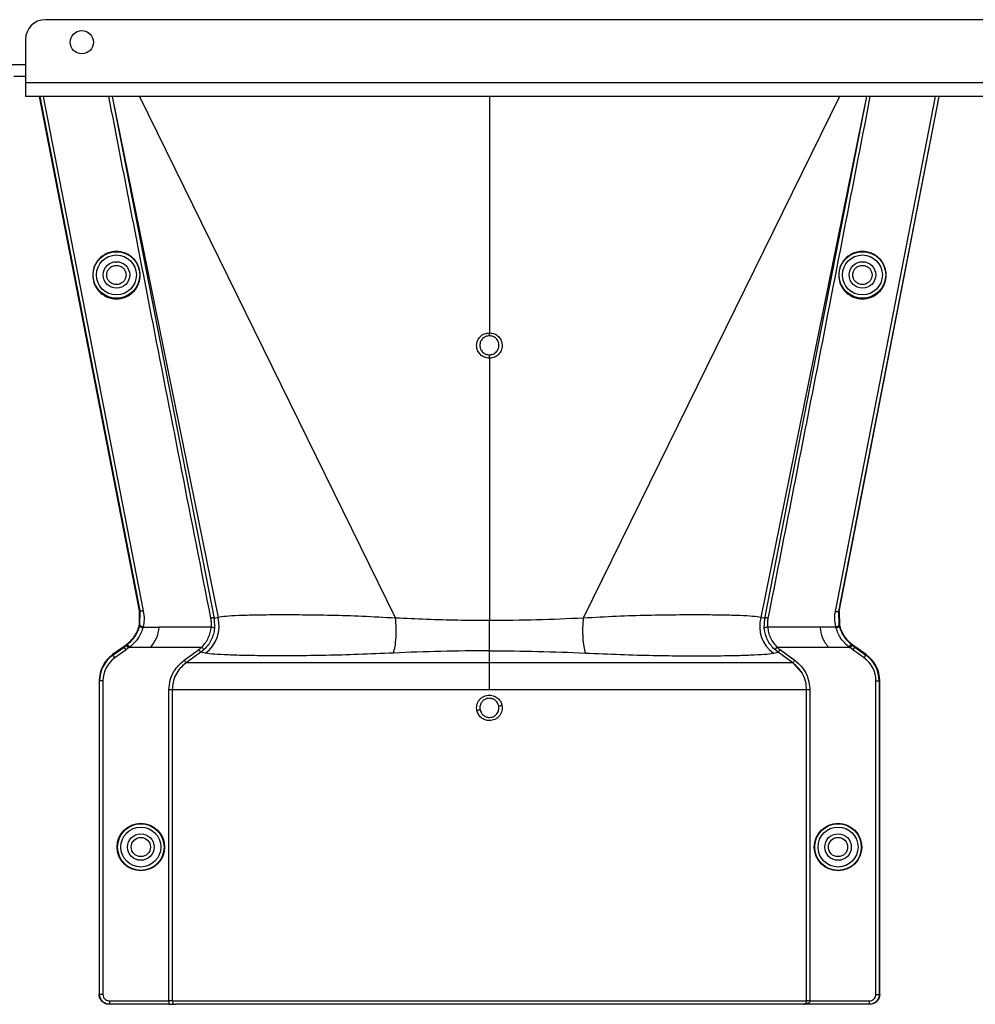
# Model space of a CAD drawing. Header units: inches. Extents: x -3977 to 448, y -4288 to 2176.
# Tile 122 of 206: x -3793 to -3649, y -861 to -712. Entities that reach past the tile are written whole.
import ezdxf

# ---------------------------------------------------------------- set-up
doc = ezdxf.new("R2010")
doc.units = ezdxf.units.IN
doc.header["$MEASUREMENT"] = 0

msp = doc.modelspace()

# ---------------------------------------------------------------- linework, layer by layer
at = {"color": 7, "linetype": 'Continuous', "lineweight": 25}
for p, q in [((-3220.34, -712.422), (-3789.34, -712.422)), ((-3792.34, -715.422), (-3792.34, -721.922)), ((-3794.09, -720.922), (-3792.34, -720.922)), ((-3217.34, -721.922), (-3792.34, -721.922)), ((-3792.34, -721.922), (-3792.34, -724.022)), ((-3217.34, -724.022), (-3792.34, -724.022))]:
    msp.add_line(p, q, dxfattribs=at)
at = {"color": 8, "linetype": 'Continuous', "lineweight": 25}
msp.add_line((-3822.34, -719.172), (-3792.34, -719.172), dxfattribs=at)
at = {"color": 1, "linetype": 'Continuous', "lineweight": 25}
for p, q in [((-3775.123, -801.574), (-3790.215, -724.022)), ((-3775.042, -801.574), (-3790.134, -724.022)), ((-3789.655, -724.022), (-3774.563, -801.574)), ((-3779.278, -724.022), (-3763.88, -802.727)), ((-3779.252, -724.022), (-3763.293, -802.582)), ((-3775.158, -724.022), (-3736.506, -802.68)), ((-3722.34, -724.022), (-3722.34, -759.654)), ((-3669.522, -724.022), (-3708.175, -802.68)), ((-3665.429, -724.022), (-3681.388, -802.582)), ((-3680.8, -802.727), (-3665.403, -724.022)), ((-3670.14, -801.692), (-3655.025, -724.022)), ((-3654.547, -724.022), (-3669.656, -801.664)), ((-3669.575, -801.664), (-3654.466, -724.022)), ((-3722.34, -763.482), (-3722.34, -803.051)), ((-3775.154, -803.704), (-3775.123, -801.574)), ((-3775.123, -801.574), (-3775.042, -801.574)), ((-3775.077, -803.722), (-3775.041, -801.576)), ((-3775.041, -801.576), (-3775.042, -801.574)), ((-3669.657, -801.664), (-3669.656, -801.664)), ((-3669.656, -801.664), (-3669.604, -803.721)), ((-3669.656, -801.664), (-3669.575, -801.664)), ((-3669.575, -801.664), (-3669.527, -803.704)), ((-3763.293, -802.582), (-3763.881, -802.727)), ((-3763.881, -802.727), (-3763.813, -804.245)), ((-3722.34, -807.608), (-3722.34, -803.051)), ((-3680.8, -802.727), (-3681.388, -802.582)), ((-3680.868, -804.245), (-3680.8, -802.727)), ((-3775.116, -803.879), (-3775.192, -803.86)), ((-3775.077, -803.721), (-3775.154, -803.704)), ((-3774.602, -804.04), (-3772.214, -804.04)), ((-3764.31, -804.04), (-3772.214, -804.04)), ((-3672.466, -804.04), (-3680.371, -804.04)), ((-3670.079, -804.04), (-3672.466, -804.04)), ((-3669.604, -803.721), (-3669.527, -803.704)), ((-3669.565, -803.879), (-3669.489, -803.86)), ((-3669.527, -803.704), (-3669.522, -803.724)), ((-3777.612, -807.046), (-3779.195, -808.185)), ((-3779.149, -808.249), (-3777.465, -807.037)), ((-3777.173, -807.443), (-3778.857, -808.655)), ((-3777.465, -807.037), (-3777.511, -806.973)), ((-3777.173, -807.443), (-3777.465, -807.037)), ((-3777.105, -806.778), (-3777.151, -806.715)), ((-3777.105, -806.778), (-3776.938, -806.653)), ((-3776.813, -807.184), (-3777.105, -806.778)), ((-3776.63, -807.046), (-3776.938, -806.653)), ((-3776.63, -807.046), (-3773.459, -807.046)), ((-3773.459, -807.046), (-3765.724, -807.046)), ((-3765.381, -807.409), (-3765.897, -807.835)), ((-3765.185, -807.984), (-3765.897, -807.835)), ((-3765.381, -807.409), (-3765.724, -807.046)), ((-3722.34, -809.426), (-3722.34, -807.608)), ((-3679.496, -807.984), (-3678.783, -807.835)), ((-3678.957, -807.046), (-3679.3, -807.409)), ((-3678.783, -807.835), (-3679.3, -807.409)), ((-3678.957, -807.046), (-3671.221, -807.046)), ((-3671.221, -807.046), (-3668.051, -807.046)), ((-3668.051, -807.046), (-3667.743, -806.653)), ((-3667.867, -807.184), (-3667.575, -806.778)), ((-3667.743, -806.653), (-3667.575, -806.778)), ((-3667.529, -806.715), (-3667.575, -806.778)), ((-3667.508, -807.443), (-3667.216, -807.037)), ((-3665.823, -808.655), (-3667.508, -807.443)), ((-3667.216, -807.037), (-3667.17, -806.973)), ((-3667.216, -807.037), (-3665.532, -808.249)), ((-3665.486, -808.185), (-3667.068, -807.046)), ((-3779.195, -808.185), (-3779.149, -808.249)), ((-3778.857, -808.655), (-3779.149, -808.249)), ((-3665.823, -808.655), (-3665.532, -808.249)), ((-3665.486, -808.185), (-3665.532, -808.249)), ((-3675.269, -810.855), (-3676.511, -809.484)), ((-3781.229, -812.154), (-3781.229, -859.423)), ((-3781.151, -812.154), (-3781.229, -812.154)), ((-3781.151, -859.423), (-3781.151, -812.154)), ((-3780.651, -812.154), (-3781.151, -812.154)), ((-3780.651, -812.154), (-3780.651, -859.423)), ((-3664.03, -859.423), (-3664.03, -812.154)), ((-3664.03, -812.154), (-3663.53, -812.154)), ((-3663.53, -812.154), (-3663.53, -859.423)), ((-3663.451, -812.154), (-3663.53, -812.154)), ((-3663.451, -859.423), (-3663.451, -812.154)), ((-3770.698, -860.423), (-3770.698, -813.485)), ((-3770.199, -813.485), (-3770.199, -860.423)), ((-3674.482, -860.423), (-3674.482, -813.485)), ((-3673.983, -813.485), (-3673.983, -860.423)), ((-3781.229, -859.423), (-3781.151, -859.423)), ((-3780.651, -859.423), (-3781.151, -859.423)), ((-3664.03, -859.423), (-3663.53, -859.423)), ((-3663.53, -859.423), (-3663.451, -859.423)), ((-3779.651, -860.923), (-3779.729, -860.923)), ((-3779.651, -860.423), (-3770.698, -860.423)), ((-3779.651, -860.423), (-3779.651, -860.923)), ((-3770.698, -860.923), (-3779.651, -860.923)), ((-3770.199, -860.423), (-3770.698, -860.423)), ((-3770.698, -860.423), (-3770.698, -860.923)), ((-3770.698, -860.923), (-3769.7, -860.923)), ((-3770.199, -860.423), (-3674.482, -860.423)), ((-3674.932, -860.923), (-3769.7, -860.923)), ((-3665.03, -860.923), (-3674.932, -860.923)), ((-3673.983, -860.423), (-3674.482, -860.423)), ((-3673.983, -860.423), (-3665.03, -860.423)), ((-3665.03, -860.423), (-3665.03, -860.923)), ((-3664.952, -860.923), (-3665.03, -860.923))]:
    msp.add_line(p, q, dxfattribs=at)
at = {"color": 1, "linetype": 'Continuous', "lineweight": 25, "flags": 128}
for points in [[(-3722.34, -760.095), (-3722.34, -760.076), (-3722.34, -760.044), (-3722.34, -760), (-3722.34, -759.946), (-3722.34, -759.882), (-3722.34, -759.811), (-3722.34, -759.734), (-3722.34, -759.654)], [(-3722.34, -763.482), (-3722.34, -763.401), (-3722.34, -763.32), (-3722.34, -763.242), (-3722.34, -763.169), (-3722.34, -763.104), (-3722.34, -763.047), (-3722.34, -763.001), (-3722.34, -762.967)], [(-3775.154, -803.704), (-3775.156, -803.715), (-3775.159, -803.724)], [(-3774.602, -804.04), (-3774.7, -804.015), (-3774.795, -803.985), (-3774.881, -803.95), (-3774.956, -803.913), (-3775.016, -803.874), (-3775.059, -803.835), (-3775.084, -803.799), (-3775.088, -803.766)], [(-3670.079, -804.04), (-3669.98, -804.015), (-3669.886, -803.985), (-3669.8, -803.95), (-3669.725, -803.913), (-3669.664, -803.874), (-3669.621, -803.835), (-3669.597, -803.799), (-3669.593, -803.766)], [(-3777.465, -807.037), (-3777.263, -806.892), (-3777.105, -806.778)], [(-3776.813, -807.184), (-3777.015, -807.329), (-3777.173, -807.443)], [(-3768.405, -809.02), (-3767.164, -808.129), (-3766.189, -807.429)], [(-3765.897, -807.835), (-3767.139, -808.726), (-3768.114, -809.426)], [(-3676.567, -809.426), (-3677.808, -808.535), (-3678.783, -807.835)], [(-3678.492, -807.429), (-3677.251, -808.32), (-3676.276, -809.02)], [(-3667.508, -807.443), (-3667.709, -807.298), (-3667.867, -807.184)], [(-3667.575, -806.778), (-3667.374, -806.923), (-3667.216, -807.037)]]:
    msp.add_lwpolyline(points, dxfattribs=at)
at = {"color": 7, "linetype": 'Continuous', "lineweight": 25}
msp.add_circle((-3783.84, -715.822), 1.75, dxfattribs=at)
at = {"color": 1, "linetype": 'Continuous', "lineweight": 25}
for centre, radius in [((-3778.62, -750.922), 3.513), ((-3778.62, -750.922), 3.013), ((-3666.061, -750.922), 3.513), ((-3666.061, -750.922), 3.013), ((-3778.62, -750.922), 2), ((-3666.061, -750.922), 2), ((-3774.939, -837.204), 3.579), ((-3774.939, -837.204), 3.513), ((-3774.939, -837.204), 3.013), ((-3669.741, -837.204), 3.579), ((-3669.741, -837.204), 3.513), ((-3669.741, -837.204), 3.013), ((-3774.939, -837.204), 2), ((-3774.939, -837.204), 1.45), ((-3669.741, -837.204), 2), ((-3669.741, -837.204), 1.45)]:
    msp.add_circle(centre, radius, dxfattribs=at)
at = {"color": 7, "linetype": 'Continuous', "lineweight": 25}
msp.add_arc((-3789.34, -715.422), 3, 90, 180, dxfattribs=at)
at = {"color": 1, "linetype": 'Continuous', "lineweight": 25}
for centre, radius, start, end in [((-3768.176, -803.904), 5.059, 306.24958, 15.1422), ((-3676.505, -803.904), 5.059, 164.8578, 233.75042), ((-3764.263, -804.633), 0.594, 40.78426, 94.57874), ((-3680.418, -804.633), 0.594, 85.42126, 139.21574), ((-3776.339, -812.154), 4.89, 125.73216, 180), ((-3776.339, -812.154), 4.811, 125.73216, 180), ((-3776.339, -812.154), 4.311, 125.73216, 180), ((-3668.341, -812.154), 4.311, 0, 54.26784), ((-3668.341, -812.154), 4.811, 0, 54.26784), ((-3668.341, -812.154), 4.89, 0, 54.26784), ((-3718.653, -842.187), 26.17, 101.21609, 102.30574), ((-3726.028, -790.241), 26.168, 281.21699, 282.30669), ((-3769.699, -860.423), 0.5, 179.94503, 269.94492)]:
    msp.add_arc(centre, radius, start, end, dxfattribs=at)
for points, knots in [([(-3764.368, -802.676), (-3767.284, -787.855), (-3772.442, -761.642), (-3777.541, -735.419), (-3779.757, -724.022)], [0, 0, 0, 0, 0.5653972, 1, 1, 1, 1]), ([(-3664.924, -724.022), (-3667.757, -738.596), (-3672.854, -764.819), (-3678.018, -791.031), (-3680.313, -802.676)], [0, 0, 0, 0, 0.5557593, 1, 1, 1, 1]), ([(-3778.62, -747.375), (-3778.836, -747.387), (-3779.308, -747.412), (-3780.05, -747.641), (-3780.831, -748.085), (-3781.551, -748.809), (-3782.072, -749.797), (-3782.263, -750.953), (-3782.072, -752.109), (-3781.551, -753.098), (-3780.831, -753.822), (-3780.05, -754.266), (-3779.308, -754.495), (-3778.836, -754.52), (-3778.62, -754.531)], [0, 0, 0, 0, 0.0563088, 0.1228337, 0.2009914, 0.2913219, 0.3924061, 0.5, 0.6075939, 0.7086781, 0.7990086, 0.8771663, 0.9436912, 1, 1, 1, 1]), ([(-3778.62, -754.531), (-3778.404, -754.52), (-3777.932, -754.495), (-3777.189, -754.266), (-3776.409, -753.822), (-3775.689, -753.098), (-3775.168, -752.109), (-3774.977, -750.953), (-3775.168, -749.797), (-3775.689, -748.809), (-3776.409, -748.085), (-3777.189, -747.641), (-3777.932, -747.412), (-3778.404, -747.387), (-3778.62, -747.375)], [0, 0, 0, 0, 0.05630876, 0.12283374, 0.20099136, 0.29132195, 0.39240607, 0.5, 0.60759393, 0.70867805, 0.79900864, 0.87716626, 0.94369124, 1, 1, 1, 1]), ([(-3666.061, -747.375), (-3666.277, -747.387), (-3666.749, -747.412), (-3667.491, -747.641), (-3668.272, -748.085), (-3668.991, -748.809), (-3669.512, -749.797), (-3669.704, -750.953), (-3669.512, -752.109), (-3668.991, -753.098), (-3668.272, -753.822), (-3667.491, -754.266), (-3666.749, -754.495), (-3666.277, -754.52), (-3666.061, -754.531)], [0, 0, 0, 0, 0.0563088, 0.1228337, 0.2009914, 0.2913219, 0.3924061, 0.5, 0.6075939, 0.7086781, 0.7990086, 0.8771663, 0.9436912, 1, 1, 1, 1]), ([(-3666.061, -754.531), (-3665.844, -754.52), (-3665.372, -754.495), (-3664.63, -754.266), (-3663.85, -753.822), (-3663.13, -753.098), (-3662.609, -752.109), (-3662.418, -750.953), (-3662.609, -749.797), (-3663.13, -748.809), (-3663.85, -748.085), (-3664.63, -747.641), (-3665.372, -747.412), (-3665.844, -747.387), (-3666.061, -747.375)], [0, 0, 0, 0, 0.0563088, 0.1228337, 0.2009914, 0.2913219, 0.3924061, 0.5, 0.6075939, 0.7086781, 0.7990086, 0.8771663, 0.9436912, 1, 1, 1, 1]), ([(-3778.62, -752.372), (-3778.708, -752.367), (-3778.899, -752.357), (-3779.2, -752.265), (-3779.516, -752.084), (-3779.808, -751.791), (-3780.019, -751.391), (-3780.096, -750.922), (-3780.019, -750.454), (-3779.808, -750.053), (-3779.516, -749.76), (-3779.2, -749.58), (-3778.899, -749.487), (-3778.708, -749.477), (-3778.62, -749.472)], [0, 0, 0, 0, 0.0563099, 0.1228359, 0.2009943, 0.2913249, 0.3924079, 0.5, 0.6075921, 0.7086751, 0.7990057, 0.8771641, 0.9436901, 1, 1, 1, 1]), ([(-3778.62, -749.472), (-3778.532, -749.477), (-3778.341, -749.487), (-3778.04, -749.58), (-3777.724, -749.76), (-3777.432, -750.053), (-3777.221, -750.454), (-3777.144, -750.922), (-3777.221, -751.391), (-3777.432, -751.791), (-3777.724, -752.084), (-3778.04, -752.265), (-3778.341, -752.357), (-3778.532, -752.367), (-3778.62, -752.372)], [0, 0, 0, 0, 0.0563099, 0.1228359, 0.2009943, 0.2913249, 0.3924079, 0.5, 0.6075921, 0.7086751, 0.7990057, 0.8771641, 0.9436901, 1, 1, 1, 1]), ([(-3666.061, -752.372), (-3666.148, -752.367), (-3666.34, -752.357), (-3666.64, -752.265), (-3666.957, -752.084), (-3667.248, -751.791), (-3667.46, -751.391), (-3667.537, -750.922), (-3667.46, -750.454), (-3667.248, -750.053), (-3666.957, -749.76), (-3666.64, -749.58), (-3666.34, -749.487), (-3666.148, -749.477), (-3666.061, -749.472)], [0, 0, 0, 0, 0.0563099, 0.1228359, 0.2009943, 0.2913249, 0.3924079, 0.5, 0.6075921, 0.7086751, 0.7990057, 0.8771641, 0.9436901, 1, 1, 1, 1]), ([(-3666.061, -749.472), (-3665.973, -749.477), (-3665.782, -749.487), (-3665.481, -749.58), (-3665.165, -749.76), (-3664.873, -750.053), (-3664.662, -750.454), (-3664.584, -750.922), (-3664.662, -751.391), (-3664.873, -751.791), (-3665.165, -752.084), (-3665.481, -752.265), (-3665.782, -752.357), (-3665.973, -752.367), (-3666.061, -752.372)], [0, 0, 0, 0, 0.0563099, 0.1228359, 0.2009943, 0.2913249, 0.3924079, 0.5, 0.6075921, 0.7086751, 0.7990057, 0.8771641, 0.9436901, 1, 1, 1, 1]), ([(-3722.34, -763.482), (-3722.592, -763.454), (-3723.096, -763.396), (-3723.737, -762.953), (-3724.165, -762.321), (-3724.315, -761.569), (-3724.165, -760.816), (-3723.738, -760.183), (-3723.097, -759.74), (-3722.593, -759.682), (-3722.34, -759.654)], [0, 0, 0, 0, 0.1250597, 0.2500089, 0.3749009, 0.4997891, 0.624727, 0.749769, 0.8748397, 1, 1, 1, 1]), ([(-3722.34, -760.095), (-3722.529, -760.117), (-3722.907, -760.16), (-3723.388, -760.493), (-3723.708, -760.967), (-3723.82, -761.532), (-3723.707, -762.095), (-3723.387, -762.57), (-3722.907, -762.902), (-3722.529, -762.945), (-3722.34, -762.967)], [0, 0, 0, 0, 0.1251587, 0.2502289, 0.3752708, 0.5002105, 0.6251013, 0.7499948, 0.8749429, 1, 1, 1, 1]), ([(-3722.34, -759.654), (-3722.088, -759.682), (-3721.585, -759.74), (-3720.944, -760.182), (-3720.516, -760.815), (-3720.366, -761.566), (-3720.515, -762.319), (-3720.943, -762.952), (-3721.584, -763.396), (-3722.088, -763.454), (-3722.34, -763.482)], [0, 0, 0, 0, 0.1250591, 0.2500084, 0.3749013, 0.4997903, 0.624728, 0.7497694, 0.8748397, 1, 1, 1, 1]), ([(-3722.34, -762.967), (-3722.151, -762.945), (-3721.773, -762.902), (-3721.293, -762.569), (-3720.973, -762.094), (-3720.86, -761.53), (-3720.973, -760.966), (-3721.294, -760.492), (-3721.774, -760.16), (-3722.151, -760.117), (-3722.34, -760.095)], [0, 0, 0, 0, 0.1251583, 0.2502283, 0.3752704, 0.5002105, 0.6251014, 0.7499947, 0.8749427, 1, 1, 1, 1]), ([(-3775.042, -801.574), (-3775.034, -801.574), (-3775.019, -801.574), (-3774.929, -801.574), (-3774.834, -801.574), (-3774.751, -801.574), (-3774.659, -801.574), (-3774.596, -801.574), (-3774.563, -801.574)], [0, 0, 0, 0, 0.24954493, 0.49864381, 0.62227945, 0.7466343, 0.87233795, 1, 1, 1, 1]), ([(-3774.563, -801.574), (-3774.499, -802.027), (-3774.383, -802.836), (-3774.527, -803.639), (-3774.59, -803.992)], [0, 0, 0, 0, 0.5600915, 1, 1, 1, 1]), ([(-3670.091, -803.992), (-3670.163, -803.564), (-3670.292, -802.798), (-3670.187, -802.03), (-3670.14, -801.692)], [0, 0, 0, 0, 0.5594452, 1, 1, 1, 1]), ([(-3669.657, -801.664), (-3669.668, -801.677), (-3669.693, -801.705), (-3669.806, -801.725), (-3669.963, -801.724), (-3670.083, -801.702), (-3670.14, -801.692)], [0, 0, 0, 0, 0.2322093, 0.4947556, 0.7564608, 1, 1, 1, 1]), ([(-3763.881, -802.727), (-3763.893, -802.711), (-3763.92, -802.679), (-3764.036, -802.653), (-3764.192, -802.65), (-3764.311, -802.667), (-3764.368, -802.676)], [0, 0, 0, 0, 0.24162997, 0.49999774, 0.75836675, 1, 1, 1, 1]), ([(-3764.31, -804.04), (-3764.293, -803.785), (-3764.261, -803.327), (-3764.335, -802.875), (-3764.368, -802.676)], [0, 0, 0, 0, 0.5596825, 1, 1, 1, 1]), ([(-3736.506, -802.68), (-3738.197, -802.585), (-3741.576, -802.397), (-3746.298, -802.265), (-3750.61, -802.2), (-3754.418, -802.192), (-3757.646, -802.225), (-3760.235, -802.297), (-3762.206, -802.406), (-3762.93, -802.524), (-3763.293, -802.582)], [0, 0, 0, 0, 0.1240038, 0.2476941, 0.3726334, 0.4971972, 0.6230222, 0.7482004, 0.8737911, 1, 1, 1, 1]), ([(-3736.821, -807.945), (-3736.733, -807.629), (-3736.551, -806.982), (-3736.411, -805.634), (-3736.381, -804.145), (-3736.465, -803.161), (-3736.506, -802.68)], [0, 0, 0, 0, 0.2443628, 0.4999999, 0.755637, 1, 1, 1, 1]), ([(-3722.34, -803.051), (-3723.928, -803.042), (-3727.106, -803.023), (-3731.85, -802.885), (-3734.951, -802.748), (-3736.506, -802.68)], [0, 0, 0, 0, 0.33237146, 0.66540461, 1, 1, 1, 1]), ([(-3708.175, -802.68), (-3710.511, -802.784), (-3715.171, -802.99), (-3719.955, -803.031), (-3722.34, -803.051)], [0, 0, 0, 0, 0.5012682, 1, 1, 1, 1]), ([(-3708.175, -802.68), (-3708.216, -803.161), (-3708.3, -804.145), (-3708.27, -805.634), (-3708.13, -806.982), (-3707.948, -807.629), (-3707.859, -807.945)], [0, 0, 0, 0, 0.244363, 0.5000001, 0.7556372, 1, 1, 1, 1]), ([(-3681.388, -802.582), (-3681.751, -802.524), (-3682.475, -802.406), (-3684.446, -802.297), (-3687.034, -802.225), (-3690.263, -802.192), (-3694.071, -802.2), (-3698.383, -802.265), (-3703.105, -802.397), (-3706.484, -802.585), (-3708.175, -802.68)], [0, 0, 0, 0, 0.1262089, 0.2517996, 0.3769778, 0.5028028, 0.6273666, 0.7523059, 0.8759962, 1, 1, 1, 1]), ([(-3680.313, -802.676), (-3680.37, -802.667), (-3680.489, -802.65), (-3680.645, -802.653), (-3680.761, -802.679), (-3680.787, -802.711), (-3680.8, -802.727)], [0, 0, 0, 0, 0.2416333, 0.5000023, 0.75837, 1, 1, 1, 1]), ([(-3680.313, -802.676), (-3680.352, -802.929), (-3680.422, -803.383), (-3680.386, -803.839), (-3680.371, -804.04)], [0, 0, 0, 0, 0.55968395, 1, 1, 1, 1]), ([(-3777.151, -806.715), (-3776.915, -806.525), (-3776.255, -805.994), (-3775.564, -804.998), (-3775.299, -804.19), (-3775.198, -803.882)], [0, 0, 0, 0, 0.2563458, 0.7166755, 1, 1, 1, 1]), ([(-3776.938, -806.653), (-3776.516, -806.258), (-3775.671, -805.467), (-3775.301, -804.409), (-3775.116, -803.879)], [0, 0, 0, 0, 0.49884982, 1, 1, 1, 1]), ([(-3774.63, -804.151), (-3774.721, -804.425), (-3774.902, -804.975), (-3775.494, -806.028), (-3776.175, -806.638), (-3776.63, -807.046)], [0, 0, 0, 0, 0.2482305, 0.4976106, 1, 1, 1, 1]), ([(-3775.192, -803.86), (-3775.193, -803.864), (-3775.195, -803.872), (-3775.197, -803.879), (-3775.198, -803.882)], [0, 0, 0, 0, 0.5600046, 1, 1, 1, 1]), ([(-3775.192, -803.86), (-3775.186, -803.835), (-3775.175, -803.789), (-3775.163, -803.744), (-3775.159, -803.724)], [0, 0, 0, 0, 0.5599989, 1, 1, 1, 1]), ([(-3775.116, -803.879), (-3775.111, -803.858), (-3775.101, -803.82), (-3775.092, -803.782), (-3775.088, -803.766)], [0, 0, 0, 0, 0.5599999, 1, 1, 1, 1]), ([(-3774.63, -804.151), (-3774.693, -804.134), (-3774.79, -804.108), (-3774.906, -804.061), (-3774.986, -804.022), (-3775.048, -803.981), (-3775.107, -803.931), (-3775.112, -803.9), (-3775.116, -803.879)], [0, 0, 0, 0, 0.2384943, 0.3676023, 0.4997015, 0.6318447, 0.7610791, 1, 1, 1, 1]), ([(-3775.088, -803.766), (-3775.086, -803.758), (-3775.082, -803.743), (-3775.079, -803.728), (-3775.077, -803.721)], [0, 0, 0, 0, 0.5600001, 1, 1, 1, 1]), ([(-3774.59, -803.992), (-3774.653, -803.976), (-3774.75, -803.952), (-3774.867, -803.906), (-3774.946, -803.867), (-3775.009, -803.827), (-3775.068, -803.775), (-3775.074, -803.743), (-3775.077, -803.722)], [0, 0, 0, 0, 0.2385157, 0.3676197, 0.4997095, 0.6318421, 0.7610692, 1, 1, 1, 1]), ([(-3774.602, -804.04), (-3774.607, -804.061), (-3774.617, -804.098), (-3774.626, -804.134), (-3774.63, -804.151)], [0, 0, 0, 0, 0.55999972, 1, 1, 1, 1]), ([(-3774.59, -803.992), (-3774.592, -804.001), (-3774.596, -804.017), (-3774.6, -804.033), (-3774.602, -804.04)], [0, 0, 0, 0, 0.56, 1, 1, 1, 1]), ([(-3772.214, -804.04), (-3772.293, -804.584), (-3772.451, -805.671), (-3773.124, -806.588), (-3773.459, -807.046)], [0, 0, 0, 0, 0.5005188, 1, 1, 1, 1]), ([(-3765.724, -807.046), (-3765.534, -806.834), (-3765.154, -806.41), (-3764.734, -805.664), (-3764.434, -804.864), (-3764.352, -804.316), (-3764.31, -804.04)], [0, 0, 0, 0, 0.2484063, 0.4963861, 0.7465528, 1, 1, 1, 1]), ([(-3763.813, -804.245), (-3763.859, -804.535), (-3763.951, -805.115), (-3764.284, -805.958), (-3764.749, -806.746), (-3765.17, -807.188), (-3765.381, -807.409)], [0, 0, 0, 0, 0.2493782, 0.4989473, 0.7486214, 1, 1, 1, 1]), ([(-3679.3, -807.409), (-3679.511, -807.188), (-3679.932, -806.747), (-3680.396, -805.958), (-3680.73, -805.115), (-3680.822, -804.535), (-3680.868, -804.245)], [0, 0, 0, 0, 0.2511042, 0.5011367, 0.750364, 1, 1, 1, 1]), ([(-3680.371, -804.04), (-3680.329, -804.316), (-3680.247, -804.864), (-3679.946, -805.664), (-3679.528, -806.411), (-3679.147, -806.834), (-3678.957, -807.046)], [0, 0, 0, 0, 0.253707, 0.5035297, 0.751872, 1, 1, 1, 1]), ([(-3672.466, -804.04), (-3672.387, -804.584), (-3672.23, -805.671), (-3671.557, -806.588), (-3671.221, -807.046)], [0, 0, 0, 0, 0.50051883, 1, 1, 1, 1]), ([(-3670.091, -803.992), (-3670.047, -803.982), (-3669.96, -803.961), (-3669.841, -803.919), (-3669.745, -803.874), (-3669.66, -803.821), (-3669.606, -803.768), (-3669.604, -803.735), (-3669.603, -803.722)], [0, 0, 0, 0, 0.1658539, 0.3297583, 0.4844222, 0.6242747, 0.8482139, 1, 1, 1, 1]), ([(-3670.079, -804.04), (-3670.081, -804.031), (-3670.085, -804.015), (-3670.089, -803.999), (-3670.091, -803.992)], [0, 0, 0, 0, 0.56, 1, 1, 1, 1]), ([(-3670.05, -804.151), (-3670.056, -804.13), (-3670.063, -804.1), (-3670.072, -804.067), (-3670.076, -804.052), (-3670.077, -804.046), (-3670.078, -804.042), (-3670.079, -804.041), (-3670.079, -804.04)], [0, 0, 0, 0, 0.5599996, 0.8063998, 0.9148159, 0.962519, 0.9835084, 1, 1, 1, 1]), ([(-3670.05, -804.151), (-3669.987, -804.134), (-3669.89, -804.109), (-3669.774, -804.062), (-3669.694, -804.023), (-3669.632, -803.983), (-3669.574, -803.932), (-3669.568, -803.9), (-3669.565, -803.879)], [0, 0, 0, 0, 0.2386895, 0.3678599, 0.4999849, 0.6321122, 0.7612892, 1, 1, 1, 1]), ([(-3668.051, -807.046), (-3668.51, -806.641), (-3669.429, -805.829), (-3669.843, -804.711), (-3670.05, -804.151)], [0, 0, 0, 0, 0.4994719, 1, 1, 1, 1]), ([(-3669.604, -803.721), (-3669.601, -803.73), (-3669.598, -803.745), (-3669.594, -803.759), (-3669.593, -803.766)], [0, 0, 0, 0, 0.56, 1, 1, 1, 1]), ([(-3669.593, -803.766), (-3669.587, -803.787), (-3669.578, -803.825), (-3669.569, -803.863), (-3669.565, -803.879)], [0, 0, 0, 0, 0.5599997, 1, 1, 1, 1]), ([(-3669.565, -803.879), (-3669.38, -804.409), (-3669.01, -805.467), (-3668.165, -806.258), (-3667.743, -806.653)], [0, 0, 0, 0, 0.5012988, 1, 1, 1, 1]), ([(-3669.522, -803.724), (-3669.516, -803.749), (-3669.505, -803.795), (-3669.494, -803.84), (-3669.489, -803.86)], [0, 0, 0, 0, 0.5599961, 1, 1, 1, 1]), ([(-3669.489, -803.86), (-3669.488, -803.864), (-3669.486, -803.872), (-3669.484, -803.879), (-3669.483, -803.882)], [0, 0, 0, 0, 0.56, 1, 1, 1, 1]), ([(-3669.483, -803.882), (-3669.394, -804.159), (-3669.145, -804.928), (-3668.48, -805.94), (-3667.797, -806.496), (-3667.529, -806.715)], [0, 0, 0, 0, 0.2548715, 0.7080318, 1, 1, 1, 1]), ([(-3777.612, -807.046), (-3777.593, -807.033), (-3777.559, -807.008), (-3777.526, -806.984), (-3777.511, -806.973)], [0, 0, 0, 0, 0.56, 1, 1, 1, 1]), ([(-3777.511, -806.973), (-3777.444, -806.925), (-3777.324, -806.839), (-3777.204, -806.753), (-3777.151, -806.715)], [0, 0, 0, 0, 0.5599992, 1, 1, 1, 1]), ([(-3776.63, -807.046), (-3776.664, -807.072), (-3776.724, -807.119), (-3776.786, -807.164), (-3776.813, -807.184)], [0, 0, 0, 0, 0.5599999, 1, 1, 1, 1]), ([(-3766.189, -807.429), (-3766.098, -807.362), (-3765.937, -807.242), (-3765.789, -807.106), (-3765.724, -807.046)], [0, 0, 0, 0, 0.5599336, 1, 1, 1, 1]), ([(-3765.897, -807.835), (-3765.903, -807.828), (-3765.914, -807.812), (-3765.982, -807.717), (-3766.078, -807.583), (-3766.153, -807.479), (-3766.189, -807.429)], [0, 0, 0, 0, 0.2406166, 0.5, 0.7593834, 1, 1, 1, 1]), ([(-3722.34, -807.608), (-3724.788, -807.622), (-3729.685, -807.651), (-3734.442, -807.847), (-3736.821, -807.945)], [0, 0, 0, 0, 0.4998757, 1, 1, 1, 1]), ([(-3722.34, -807.608), (-3719.892, -807.622), (-3714.995, -807.651), (-3710.238, -807.847), (-3707.859, -807.945)], [0, 0, 0, 0, 0.4998757, 1, 1, 1, 1]), ([(-3678.957, -807.046), (-3678.873, -807.122), (-3678.725, -807.257), (-3678.563, -807.377), (-3678.492, -807.429)], [0, 0, 0, 0, 0.5599336, 1, 1, 1, 1]), ([(-3678.492, -807.429), (-3678.528, -807.479), (-3678.602, -807.583), (-3678.699, -807.717), (-3678.767, -807.812), (-3678.778, -807.828), (-3678.783, -807.835)], [0, 0, 0, 0, 0.2406166, 0.5, 0.7593834, 1, 1, 1, 1]), ([(-3667.867, -807.184), (-3667.902, -807.159), (-3667.964, -807.114), (-3668.024, -807.067), (-3668.051, -807.046)], [0, 0, 0, 0, 0.5600001, 1, 1, 1, 1]), ([(-3667.17, -806.973), (-3667.237, -806.925), (-3667.357, -806.839), (-3667.477, -806.753), (-3667.529, -806.715)], [0, 0, 0, 0, 0.5599992, 1, 1, 1, 1]), ([(-3667.17, -806.973), (-3667.151, -806.987), (-3667.117, -807.011), (-3667.083, -807.035), (-3667.068, -807.046)], [0, 0, 0, 0, 0.56, 1, 1, 1, 1]), ([(-3770.698, -813.485), (-3770.659, -812.999), (-3770.581, -812.028), (-3769.897, -810.392), (-3768.971, -809.54), (-3768.405, -809.02)], [0, 0, 0, 0, 0.2811316, 0.561264, 1, 1, 1, 1]), ([(-3768.114, -809.426), (-3768.119, -809.419), (-3768.13, -809.404), (-3768.198, -809.309), (-3768.295, -809.174), (-3768.369, -809.07), (-3768.405, -809.02)], [0, 0, 0, 0, 0.2405923, 0.4999996, 0.7594071, 1, 1, 1, 1]), ([(-3736.821, -807.945), (-3738.604, -808.023), (-3742.164, -808.178), (-3747.114, -808.309), (-3751.639, -808.372), (-3755.644, -808.372), (-3759.06, -808.324), (-3761.825, -808.24), (-3763.963, -808.129), (-3764.777, -808.032), (-3765.185, -807.984)], [0, 0, 0, 0, 0.1249315, 0.2494845, 0.3748502, 0.499357, 0.6247516, 0.7493071, 0.874271, 1, 1, 1, 1]), ([(-3707.859, -807.945), (-3706.077, -808.023), (-3702.517, -808.178), (-3697.566, -808.309), (-3693.042, -808.372), (-3689.036, -808.372), (-3685.621, -808.324), (-3682.856, -808.24), (-3680.718, -808.129), (-3679.904, -808.032), (-3679.496, -807.984)], [0, 0, 0, 0, 0.1249315, 0.2494845, 0.3748502, 0.499357, 0.6247516, 0.7493071, 0.874271, 1, 1, 1, 1]), ([(-3676.276, -809.02), (-3676.311, -809.07), (-3676.386, -809.174), (-3676.483, -809.309), (-3676.551, -809.404), (-3676.562, -809.419), (-3676.567, -809.426)], [0, 0, 0, 0, 0.2405929, 0.5000004, 0.7594076, 1, 1, 1, 1]), ([(-3676.276, -809.02), (-3675.903, -809.335), (-3675.16, -809.964), (-3674.228, -811.473), (-3674.076, -812.722), (-3673.983, -813.485)], [0, 0, 0, 0, 0.2811139, 0.5612738, 1, 1, 1, 1]), ([(-3768.114, -809.426), (-3768.438, -809.696), (-3769.049, -810.205), (-3769.704, -811.227), (-3770.123, -812.322), (-3770.174, -813.109), (-3770.199, -813.485)], [0, 0, 0, 0, 0.2658061, 0.501977, 0.7618756, 1, 1, 1, 1]), ([(-3722.34, -809.426), (-3724.253, -809.426), (-3728.089, -809.426), (-3733.753, -809.426), (-3739.244, -809.426), (-3744.467, -809.426), (-3749.339, -809.426), (-3753.79, -809.426), (-3757.743, -809.426), (-3761.139, -809.426), (-3763.928, -809.426), (-3766.047, -809.426), (-3767.534, -809.426), (-3767.921, -809.426), (-3768.114, -809.426)], [0, 0, 0, 0, 0.083079, 0.16663, 0.249964, 0.3331637, 0.4168571, 0.4999387, 0.5833997, 0.666912, 0.7499366, 0.8335295, 0.916905, 1, 1, 1, 1]), ([(-3722.34, -813.485), (-3722.34, -813.05), (-3722.34, -812.166), (-3722.34, -810.677), (-3722.34, -809.898), (-3722.34, -809.426)], [0, 0, 0, 0, 0.2771716, 0.5621798, 1, 1, 1, 1]), ([(-3676.567, -809.426), (-3676.76, -809.426), (-3677.147, -809.426), (-3678.634, -809.426), (-3680.753, -809.426), (-3683.542, -809.426), (-3686.938, -809.426), (-3690.891, -809.426), (-3695.341, -809.426), (-3700.213, -809.426), (-3705.437, -809.426), (-3710.928, -809.426), (-3716.592, -809.426), (-3720.428, -809.426), (-3722.34, -809.426)], [0, 0, 0, 0, 0.083095, 0.1664705, 0.2500634, 0.333088, 0.4166003, 0.5000613, 0.5831429, 0.6668363, 0.750036, 0.83337, 0.916921, 1, 1, 1, 1]), ([(-3674.482, -813.485), (-3674.509, -813.091), (-3674.563, -812.301), (-3674.996, -811.187), (-3675.65, -810.184), (-3676.261, -809.679), (-3676.567, -809.426)], [0, 0, 0, 0, 0.2494565, 0.4996465, 0.7495447, 1, 1, 1, 1]), ([(-3724.231, -816.619), (-3724.252, -816.477), (-3724.295, -816.192), (-3724.235, -815.761), (-3724.09, -815.354), (-3723.854, -814.992), (-3723.547, -814.688), (-3723.179, -814.463), (-3722.77, -814.316), (-3722.484, -814.298), (-3722.34, -814.289)], [0, 0, 0, 0, 0.1252765, 0.2506033, 0.3754711, 0.5004033, 0.6251346, 0.7500235, 0.874976, 1, 1, 1, 1]), ([(-3722.34, -814.77), (-3722.47, -814.78), (-3722.714, -814.799), (-3723.111, -814.969), (-3723.437, -815.244), (-3723.643, -815.582), (-3723.747, -815.882), (-3723.791, -816.19), (-3723.759, -816.407), (-3723.743, -816.518)], [0, 0, 0, 0, 0.15137069, 0.28486563, 0.49926109, 0.63977106, 0.7442765, 0.86974886, 1, 1, 1, 1]), ([(-3722.34, -814.289), (-3722.096, -814.316), (-3721.606, -814.37), (-3721.024, -814.759), (-3720.622, -815.254), (-3720.508, -815.623), (-3720.45, -815.807)], [0, 0, 0, 0, 0.2795737, 0.5590905, 0.7794833, 1, 1, 1, 1]), ([(-3720.937, -815.909), (-3720.975, -815.785), (-3721.039, -815.575), (-3721.218, -815.3), (-3721.46, -815.052), (-3721.838, -814.824), (-3722.164, -814.789), (-3722.34, -814.77)], [0, 0, 0, 0, 0.19832372, 0.33644956, 0.50065876, 0.73016778, 1, 1, 1, 1]), ([(-3722.34, -818.137), (-3722.559, -818.114), (-3722.995, -818.067), (-3723.565, -817.725), (-3724.023, -817.243), (-3724.161, -816.827), (-3724.231, -816.619)], [0, 0, 0, 0, 0.2506677, 0.5002572, 0.7496434, 1, 1, 1, 1]), ([(-3723.743, -816.518), (-3723.706, -816.641), (-3723.642, -816.851), (-3723.463, -817.126), (-3723.221, -817.374), (-3722.842, -817.603), (-3722.517, -817.637), (-3722.34, -817.656)], [0, 0, 0, 0, 0.1982573, 0.3363448, 0.5005148, 0.7300981, 1, 1, 1, 1]), ([(-3720.45, -815.807), (-3720.429, -815.95), (-3720.386, -816.235), (-3720.449, -816.667), (-3720.593, -817.074), (-3720.826, -817.435), (-3721.132, -817.736), (-3721.5, -817.96), (-3721.909, -818.11), (-3722.197, -818.128), (-3722.34, -818.137)], [0, 0, 0, 0, 0.12505082, 0.25140315, 0.37648004, 0.50028997, 0.62393499, 0.74890218, 0.87495308, 1, 1, 1, 1]), ([(-3722.34, -817.656), (-3722.211, -817.646), (-3721.967, -817.627), (-3721.569, -817.458), (-3721.243, -817.182), (-3721.037, -816.843), (-3720.933, -816.544), (-3720.89, -816.236), (-3720.921, -816.019), (-3720.937, -815.909)], [0, 0, 0, 0, 0.1514392, 0.2849996, 0.4995211, 0.6401034, 0.7446468, 0.8700183, 1, 1, 1, 1]), ([(-3779.729, -860.923), (-3779.942, -860.897), (-3780.384, -860.842), (-3780.887, -860.436), (-3781.18, -859.931), (-3781.214, -859.588), (-3781.229, -859.423)], [0, 0, 0, 0, 0.27028, 0.5624538, 0.7897516, 1, 1, 1, 1]), ([(-3779.651, -860.923), (-3779.772, -860.914), (-3780.009, -860.898), (-3780.334, -860.771), (-3780.607, -860.593), (-3780.883, -860.313), (-3781.106, -859.918), (-3781.137, -859.579), (-3781.151, -859.423)], [0, 0, 0, 0, 0.1550199, 0.3015309, 0.4395266, 0.569001, 0.8013897, 1, 1, 1, 1]), ([(-3780.651, -859.423), (-3780.633, -859.565), (-3780.596, -859.86), (-3780.326, -860.195), (-3779.989, -860.39), (-3779.761, -860.412), (-3779.651, -860.423)], [0, 0, 0, 0, 0.27024264, 0.56240502, 0.78972122, 1, 1, 1, 1]), ([(-3665.03, -860.423), (-3664.888, -860.405), (-3664.593, -860.369), (-3664.258, -860.098), (-3664.063, -859.762), (-3664.041, -859.533), (-3664.03, -859.423)], [0, 0, 0, 0, 0.27028002, 0.56245376, 0.78975162, 1, 1, 1, 1]), ([(-3663.53, -859.423), (-3663.544, -859.579), (-3663.575, -859.918), (-3663.798, -860.313), (-3664.073, -860.593), (-3664.347, -860.771), (-3664.672, -860.898), (-3664.908, -860.914), (-3665.03, -860.923)], [0, 0, 0, 0, 0.198614, 0.4310038, 0.5604779, 0.6984728, 0.8449823, 1, 1, 1, 1]), ([(-3663.451, -859.423), (-3663.478, -859.636), (-3663.533, -860.078), (-3663.939, -860.581), (-3664.443, -860.874), (-3664.787, -860.907), (-3664.952, -860.923)], [0, 0, 0, 0, 0.2702426, 0.562405, 0.7897212, 1, 1, 1, 1]), ([(-3674.932, -860.923), (-3674.842, -860.909), (-3674.722, -860.891), (-3674.589, -860.757), (-3674.528, -860.657), (-3674.496, -860.559), (-3674.484, -860.48), (-3674.483, -860.442), (-3674.482, -860.423)], [0, 0, 0, 0, 0.4992636, 0.6657709, 0.8008939, 0.9091466, 0.9560088, 1, 1, 1, 1]), ([(-3673.983, -860.423), (-3673.985, -860.443), (-3673.989, -860.487), (-3674.031, -860.579), (-3674.152, -860.718), (-3674.454, -860.89), (-3674.742, -860.91), (-3674.932, -860.923)], [0, 0, 0, 0, 0.0479246, 0.1026916, 0.2412231, 0.4988982, 1, 1, 1, 1])]:
    msp.add_open_spline(points, degree=3, knots=knots, dxfattribs=at)
for points in [[(-3770.199, -813.485), (-3770.21, -813.485), (-3770.231, -813.485), (-3770.348, -813.485), (-3770.509, -813.485), (-3770.635, -813.485), (-3770.698, -813.485)], [(-3722.34, -813.485), (-3724.35, -813.485), (-3728.369, -813.485), (-3734.303, -813.485), (-3740.048, -813.485), (-3745.514, -813.485), (-3750.613, -813.485), (-3755.266, -813.485), (-3759.4, -813.485), (-3762.947, -813.485), (-3765.857, -813.485), (-3768.066, -813.485), (-3769.607, -813.485), (-3770.001, -813.485), (-3770.199, -813.485)], [(-3674.482, -813.485), (-3674.679, -813.485), (-3675.074, -813.485), (-3676.615, -813.485), (-3678.823, -813.485), (-3681.733, -813.485), (-3685.281, -813.485), (-3689.414, -813.485), (-3694.067, -813.485), (-3699.167, -813.485), (-3704.632, -813.485), (-3710.377, -813.485), (-3716.311, -813.485), (-3720.331, -813.485), (-3722.34, -813.485)], [(-3673.983, -813.485), (-3674.046, -813.485), (-3674.172, -813.485), (-3674.333, -813.485), (-3674.45, -813.485), (-3674.471, -813.485), (-3674.482, -813.485)]]:
    msp.add_open_spline(points, degree=3, dxfattribs=at)

doc.saveas('drawing.dxf')
